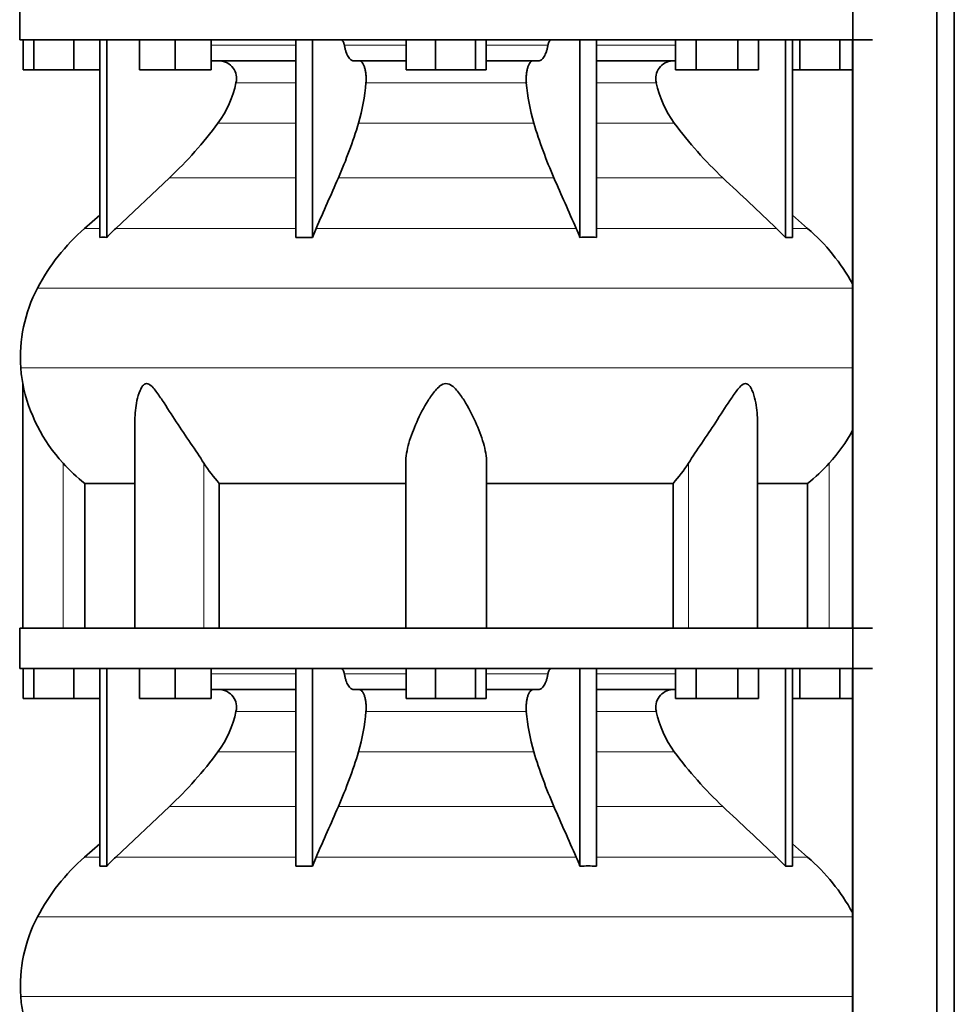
# Model space of a CAD drawing. Header units: millimetres. Extents: x 416 to 1308, y -2710 to 2025.
# Tile 21 of 27: x 932 to 1244, y -187 to 142. Entities that reach past the tile are written whole.
import ezdxf

# ---------------------------------------------------------------- set-up
doc = ezdxf.new("R2010")
doc.units = ezdxf.units.MM
doc.layers.add('MID_344-7', color=7, linetype='Continuous')
doc.layers.add('VSI344_DIFFUSORE', color=7, linetype='Continuous')

# ---------------------------------------------------------------- blocks, each defined once
blk = doc.blocks.new('SE3')
at = {"layer": 'MID_344-7', "color": 7, "linetype": 'Continuous', "lineweight": 35}
for p, q in [((1210.39, 1232.02), (1210.39, -269.98)), ((1238.53, -269.98), (1238.53, 1232.02)), ((1244.33, -269.98), (1244.33, 1232.02)), ((1210.32, 135.52), (1210.32, -60.98)), ((1210.32, -74.48), (1210.32, -269.98))]:
    blk.add_line(p, q, dxfattribs=at)
at = {"layer": 'VSI344_DIFFUSORE', "color": 7, "linetype": 'Continuous', "lineweight": 35}
for p, q in [((932.03, 149.02), (932.03, 135.52)), ((932.03, 135.52), (1217.03, 135.52)), ((933.14, 125.52), (933.14, 135.52)), ((936.73, 125.52), (936.73, 135.52)), ((950.11, 125.52), (950.11, 135.52)), ((958.82, 69.56), (958.82, 135.52)), ((961.11, 69.56), (961.11, 135.52)), ((972.02, 125.52), (972.02, 135.52)), ((984.02, 125.52), (984.02, 135.52)), ((996.02, 125.52), (996.02, 135.52)), ((1024.3, 69.56), (1024.3, 135.52)), ((1029.85, 69.56), (1029.85, 135.52)), ((1061.14, 125.52), (1061.14, 135.52)), ((1070.94, 125.52), (1070.94, 135.52)), ((1084.33, 125.52), (1084.33, 135.52)), ((1087.91, 125.52), (1087.91, 135.52)), ((1119.21, 69.56), (1119.21, 135.52)), ((1124.75, 69.56), (1124.75, 135.52)), ((1151.18, 125.52), (1151.18, 135.52)), ((1158.11, 125.52), (1158.11, 135.52)), ((1171.97, 125.52), (1171.97, 135.52)), ((1178.89, 125.52), (1178.89, 135.52)), ((1187.94, 69.56), (1187.94, 135.52)), ((1190.24, 69.56), (1190.24, 135.52)), ((1192.73, 125.52), (1192.73, 135.52)), ((1206.11, 125.52), (1206.11, 135.52)), ((1024.3, 128.52), (996.02, 128.52)), ((1061.14, 128.52), (1043.64, 128.52)), ((1105.41, 128.52), (1087.91, 128.52)), ((1151.18, 128.52), (1124.75, 128.52)), ((936.73, 125.52), (933.14, 125.52)), ((950.11, 125.52), (936.73, 125.52)), ((958.82, 125.52), (950.11, 125.52)), ((984.02, 125.52), (972.02, 125.52)), ((996.02, 125.52), (984.02, 125.52)), ((1070.94, 125.52), (1061.14, 125.52)), ((1084.33, 125.52), (1070.94, 125.52)), ((1087.91, 125.52), (1084.33, 125.52)), ((1158.11, 125.52), (1151.18, 125.52)), ((1171.97, 125.52), (1158.11, 125.52)), ((1178.89, 125.52), (1171.97, 125.52)), ((1192.73, 125.52), (1190.24, 125.52)), ((1206.11, 125.52), (1192.73, 125.52)), ((1210.32, 125.52), (1206.11, 125.52)), ((982.04, 89.43), (964.11, 72.57)), ((958.82, 76.99), (953.73, 72.57)), ((1195.32, 72.57), (1190.24, 76.99)), ((1029.85, 69.56), (1031.09, 72.57)), ((1184.94, 72.57), (1187.94, 69.56)), ((1024.3, 69.56), (1029.85, 69.56)), ((1187.94, 69.56), (1190.24, 69.56)), ((933.03, 20.74), (933.03, -60.98)), ((970.52, 8.52), (970.52, -60.98)), ((1178.54, -60.98), (1178.54, 8.53)), ((1061.03, -60.98), (1061.03, -5.87)), ((1088.03, -60.98), (1088.03, -5.87)), ((953.78, -12.6), (970.52, -12.6)), ((953.78, -60.98), (953.78, -12.6)), ((998.69, -12.6), (1061.03, -12.6)), ((998.69, -60.98), (998.69, -12.6)), ((1088.03, -12.6), (1150.36, -12.6)), ((1150.36, -12.6), (1150.36, -60.98)), ((1178.54, -12.6), (1195.28, -12.6)), ((1195.28, -12.6), (1195.28, -60.98)), ((932.03, -60.98), (1217.03, -60.98)), ((932.03, -60.98), (932.03, -74.48)), ((932.03, -74.48), (1217.03, -74.48)), ((933.14, -84.48), (933.14, -74.48)), ((936.73, -84.48), (936.73, -74.48)), ((950.11, -84.48), (950.11, -74.48)), ((958.82, -140.44), (958.82, -74.48)), ((961.11, -140.44), (961.11, -74.48)), ((972.02, -84.48), (972.02, -74.48)), ((984.02, -84.48), (984.02, -74.48)), ((996.02, -84.48), (996.02, -74.48)), ((1024.3, -140.44), (1024.3, -74.48)), ((1029.85, -140.44), (1029.85, -74.48)), ((1061.14, -84.48), (1061.14, -74.48)), ((1070.94, -84.48), (1070.94, -74.48)), ((1084.33, -84.48), (1084.33, -74.48)), ((1087.91, -84.48), (1087.91, -74.48)), ((1119.21, -140.44), (1119.21, -74.48)), ((1124.75, -140.44), (1124.75, -74.48)), ((1151.18, -84.48), (1151.18, -74.48)), ((1158.11, -84.48), (1158.11, -74.48)), ((1171.97, -84.48), (1171.97, -74.48)), ((1178.89, -84.48), (1178.89, -74.48)), ((1187.94, -140.44), (1187.94, -74.48)), ((1190.24, -140.44), (1190.24, -74.48)), ((1192.73, -84.48), (1192.73, -74.48)), ((1206.11, -84.48), (1206.11, -74.48)), ((1024.3, -81.48), (996.02, -81.48)), ((1061.14, -81.48), (1043.64, -81.48)), ((1105.41, -81.48), (1087.91, -81.48)), ((1151.18, -81.48), (1124.75, -81.48)), ((936.73, -84.48), (933.14, -84.48)), ((950.11, -84.48), (936.73, -84.48)), ((958.82, -84.48), (950.11, -84.48)), ((984.02, -84.48), (972.02, -84.48)), ((996.02, -84.48), (984.02, -84.48)), ((1070.94, -84.48), (1061.14, -84.48)), ((1084.33, -84.48), (1070.94, -84.48)), ((1087.91, -84.48), (1084.33, -84.48)), ((1158.11, -84.48), (1151.18, -84.48)), ((1171.97, -84.48), (1158.11, -84.48)), ((1178.89, -84.48), (1171.97, -84.48)), ((1192.73, -84.48), (1190.24, -84.48)), ((1206.11, -84.48), (1192.73, -84.48)), ((1210.32, -84.48), (1206.11, -84.48)), ((982.04, -120.57), (964.11, -137.43)), ((958.82, -133.01), (953.73, -137.43)), ((1195.32, -137.43), (1190.24, -133.01)), ((1029.85, -140.44), (1031.09, -137.43)), ((1184.94, -137.43), (1187.94, -140.44)), ((1024.3, -140.44), (1029.85, -140.44)), ((1187.94, -140.44), (1190.24, -140.44))]:
    blk.add_line(p, q, dxfattribs=at)
at = {"layer": 'VSI344_DIFFUSORE', "color": 4, "linetype": 'Continuous', "lineweight": 9}
for p, q in [((996.02, 133.74), (1024.3, 133.74)), ((1040.52, 133.74), (1061.14, 133.74)), ((1087.91, 133.74), (1108.54, 133.74)), ((1124.75, 133.74), (1151.18, 133.74)), ((1024.3, 121.19), (1004.3, 121.19)), ((1101.32, 121.19), (1047.74, 121.19)), ((1144.75, 121.19), (1124.75, 121.19)), ((998.29, 107.72), (1024.3, 107.72)), ((1045.24, 107.72), (1103.81, 107.72)), ((1124.75, 107.72), (1150.77, 107.72)), ((982.04, 89.43), (1024.3, 89.43)), ((1038.51, 89.43), (1110.54, 89.43)), ((1124.75, 89.43), (1167.02, 89.43)), ((953.73, 72.57), (958.82, 72.57)), ((964.11, 72.57), (1024.3, 72.57)), ((1031.09, 72.57), (1117.97, 72.57)), ((1124.75, 72.57), (1184.94, 72.57)), ((1190.24, 72.57), (1195.32, 72.57)), ((937.95, 52.58), (1210.32, 52.58)), ((1210.32, 26.03), (932.4, 26.03)), ((946.53, -60.98), (946.53, -5.87)), ((993.56, -60.98), (993.56, -5.87)), ((1155.49, -60.98), (1155.49, -5.87)), ((1202.53, -60.98), (1202.53, -5.87)), ((996.02, -76.26), (1024.3, -76.26)), ((1040.52, -76.26), (1061.14, -76.26)), ((1087.91, -76.26), (1108.54, -76.26)), ((1124.75, -76.26), (1151.18, -76.26)), ((1024.3, -88.81), (1004.3, -88.81)), ((1101.32, -88.81), (1047.74, -88.81)), ((1144.75, -88.81), (1124.75, -88.81)), ((998.29, -102.28), (1024.3, -102.28)), ((1045.24, -102.28), (1103.81, -102.28)), ((1124.75, -102.28), (1150.77, -102.28)), ((982.04, -120.57), (1024.3, -120.57)), ((1038.51, -120.57), (1110.54, -120.57)), ((1124.75, -120.57), (1167.02, -120.57)), ((958.82, -137.43), (953.73, -137.43)), ((964.11, -137.43), (1024.3, -137.43)), ((1031.09, -137.43), (1117.97, -137.43)), ((1124.75, -137.43), (1184.94, -137.43)), ((1190.24, -137.43), (1195.32, -137.43)), ((937.95, -157.42), (1210.32, -157.42)), ((1210.32, -183.97), (932.4, -183.97))]:
    blk.add_line(p, q, dxfattribs=at)
at = {"layer": 'VSI344_DIFFUSORE', "color": 7, "linetype": 'Continuous', "lineweight": 35}
for centre, radius, start, end in [((998.58, 122.63), 5.9, 345.894, 86.92), ((1150.48, 122.63), 5.9, 93.08, 194.106), ((970.37, 128.27), 34.66, 323.6456, 348.2168), ((980.97, 126.58), 66.99, 343.65, 355.3858), ((1168.09, 126.58), 66.99, 184.6142, 196.35), ((1178.68, 128.27), 34.66, 191.7832, 216.3544), ((887.7, 189.6), 137.6, 313.2799, 323.4819), ((884.9, 156.34), 167.55, 336.4617, 343.1307), ((1264.15, 156.34), 167.55, 196.8693, 203.5383), ((1261.35, 189.6), 137.6, 216.5181, 226.7201), ((998.7, 20.85), 68.53, 131, 152.418), ((1009.13, 24.73), 65.69, 133.2547, 136.96), ((1052.64, 43.85), 71.37, 21.1174, 23.731), ((1150.36, 20.85), 68.53, 28.9585, 49), ((959.97, 51.19), 18.4, 86.4236, 93.5764), ((1121.98, -37.57), 107.17, 88.518, 91.482), ((982.2, 29.46), 49.92, 152.418, 183.9452), ((985.77, 29.71), 53.5, 183.9452, 189.6558), ((987.6, 31.69), 55.66, 191.3531, 222.4473), ((1161.45, 31.69), 55.66, 317.5527, 331.4608), ((986.39, 29.81), 53.5, 221.8382, 232.4484), ((1033.6, 19.32), 47.3, 212.1799, 222.4416), ((1115.46, 19.32), 47.3, 317.5584, 327.8201), ((1162.67, 29.81), 53.5, 307.5516, 318.1618), ((998.58, -87.37), 5.9, 345.894, 86.92), ((1150.48, -87.37), 5.9, 93.08, 194.106), ((970.37, -81.73), 34.66, 323.6456, 348.2168), ((980.97, -83.42), 66.99, 343.65, 355.3858), ((1168.09, -83.42), 66.99, 184.6142, 196.35), ((1178.68, -81.73), 34.66, 191.7832, 216.3544), ((887.7, -20.4), 137.6, 313.2799, 323.4819), ((884.9, -53.66), 167.55, 336.4617, 343.1307), ((1264.15, -53.66), 167.55, 196.8693, 203.5383), ((1261.35, -20.4), 137.6, 216.5181, 226.7201), ((998.7, -189.15), 68.53, 131, 152.418), ((1009.13, -185.27), 65.69, 133.2547, 136.96), ((1052.64, -166.15), 71.37, 21.1174, 23.731), ((1150.36, -189.15), 68.53, 28.9585, 49), ((959.97, -158.81), 18.4, 86.4236, 93.5764), ((1121.98, -247.57), 107.17, 88.518, 91.482), ((982.2, -180.54), 49.92, 152.418, 183.9452), ((985.77, -180.29), 53.5, 183.9452, 189.6558)]:
    blk.add_arc(centre, radius, start, end, dxfattribs=at)
for points, knots in [([(1039.45, 135.52), (1039.5, 135.52), (1039.56, 135.51), (1039.67, 135.47), (1039.72, 135.44), (1039.88, 135.32), (1039.99, 135.2), (1040.18, 134.88), (1040.26, 134.69), (1040.37, 134.36), (1040.4, 134.24), (1040.47, 134), (1040.49, 133.87), (1040.52, 133.74)], [0, 0, 0, 0, 0.125, 0.125, 0.25, 0.25, 0.5, 0.5, 0.75, 0.75, 0.875, 0.875, 1, 1, 1, 1]), ([(1109.61, 135.52), (1109.55, 135.52), (1109.5, 135.51), (1109.39, 135.47), (1109.33, 135.44), (1109.17, 135.32), (1109.07, 135.2), (1108.88, 134.88), (1108.79, 134.69), (1108.68, 134.36), (1108.65, 134.24), (1108.59, 134), (1108.56, 133.87), (1108.54, 133.74)], [0, 0, 0, 0, 0.125, 0.125, 0.25, 0.25, 0.5, 0.5, 0.75, 0.75, 0.875, 0.875, 1, 1, 1, 1]), ([(1043.64, 128.52), (1043.48, 128.52), (1043.31, 128.55), (1042.99, 128.67), (1042.83, 128.76), (1042.52, 129), (1042.37, 129.15), (1042.07, 129.51), (1041.92, 129.71), (1041.51, 130.4), (1041.26, 130.96), (1040.94, 131.92), (1040.84, 132.27), (1040.66, 132.98), (1040.58, 133.35), (1040.52, 133.74)], [0, 0, 0, 0, 0.125, 0.125, 0.25, 0.25, 0.375, 0.375, 0.5, 0.5, 0.75, 0.75, 0.875, 0.875, 1, 1, 1, 1]), ([(1105.41, 128.52), (1105.58, 128.52), (1105.74, 128.55), (1106.06, 128.67), (1106.22, 128.76), (1106.53, 129), (1106.69, 129.15), (1106.99, 129.51), (1107.13, 129.71), (1107.55, 130.4), (1107.79, 130.96), (1108.12, 131.92), (1108.21, 132.27), (1108.39, 132.98), (1108.47, 133.35), (1108.54, 133.74)], [0, 0, 0, 0, 0.125, 0.125, 0.25, 0.25, 0.375, 0.375, 0.5, 0.5, 0.75, 0.75, 0.875, 0.875, 1, 1, 1, 1]), ([(1045.5, 128.52), (1045.67, 128.52), (1045.84, 128.47), (1046.17, 128.27), (1046.34, 128.13), (1046.65, 127.73), (1046.79, 127.49), (1047.06, 126.93), (1047.19, 126.61), (1047.4, 125.91), (1047.49, 125.53), (1047.64, 124.72), (1047.7, 124.3), (1047.77, 123.42), (1047.79, 122.97), (1047.79, 122.08), (1047.77, 121.62), (1047.74, 121.19)], [0, 0, 0, 0, 0.125, 0.125, 0.25, 0.25, 0.375, 0.375, 0.5, 0.5, 0.625, 0.625, 0.75, 0.75, 0.875, 0.875, 1, 1, 1, 1]), ([(1103.56, 128.52), (1103.39, 128.52), (1103.21, 128.47), (1102.88, 128.27), (1102.72, 128.13), (1102.41, 127.73), (1102.26, 127.49), (1101.99, 126.93), (1101.87, 126.61), (1101.66, 125.91), (1101.56, 125.53), (1101.41, 124.72), (1101.36, 124.3), (1101.28, 123.42), (1101.26, 122.97), (1101.26, 122.08), (1101.28, 121.62), (1101.32, 121.19)], [0, 0, 0, 0, 0.125, 0.125, 0.25, 0.25, 0.375, 0.375, 0.5, 0.5, 0.625, 0.625, 0.75, 0.75, 0.875, 0.875, 1, 1, 1, 1]), ([(993.56, -5.87), (992.19, -3.71), (990.68, -1.47), (987.55, 3.19), (985.94, 5.59), (982.8, 10.36), (981.25, 12.77), (978.89, 16.32), (978.1, 17.5), (976.84, 19.1), (976.41, 19.61), (975.46, 20.45), (974.92, 20.76), (973.9, 20.71), (973.46, 20.36), (972.78, 19.49), (972.51, 18.98), (971.8, 17.36), (971.47, 16.2), (970.74, 12.9), (970.52, 10.69), (970.52, 8.52)], [0, 0, 0, 0, 0.125, 0.125, 0.25, 0.25, 0.375, 0.375, 0.4375, 0.4375, 0.46875, 0.46875, 0.5, 0.5, 0.53125, 0.53125, 0.5625, 0.5625, 0.625, 0.625, 0.7389823, 0.7389823, 0.7389823, 0.7389823]), ([(1088.03, -5.87), (1088.03, -3.71), (1087.63, -1.47), (1086.31, 3.19), (1085.4, 5.59), (1083.24, 10.36), (1081.99, 12.77), (1079.75, 16.32), (1078.95, 17.5), (1077.55, 19.1), (1077.04, 19.61), (1075.87, 20.45), (1075.16, 20.76), (1073.71, 20.71), (1073.03, 20.36), (1071.89, 19.49), (1071.39, 18.98), (1070.01, 17.36), (1069.22, 16.2), (1067.03, 12.69), (1065.77, 10.27), (1063.62, 5.5), (1062.73, 3.16), (1061.43, -1.45), (1061.03, -3.72), (1061.03, -5.87)], [0, 0, 0, 0, 0.125, 0.125, 0.25, 0.25, 0.375, 0.375, 0.4375, 0.4375, 0.46875, 0.46875, 0.5, 0.5, 0.53125, 0.53125, 0.5625, 0.5625, 0.625, 0.625, 0.75, 0.75, 0.875, 0.875, 1, 1, 1, 1]), ([(1178.54, 8.53), (1178.54, 10.73), (1178.31, 12.95), (1177.55, 16.32), (1177.21, 17.5), (1176.48, 19.1), (1176.2, 19.61), (1175.49, 20.45), (1175.03, 20.76), (1174, 20.71), (1173.48, 20.36), (1172.54, 19.49), (1172.11, 18.98), (1170.86, 17.36), (1170.08, 16.2), (1167.76, 12.69), (1166.2, 10.27), (1163.06, 5.5), (1161.49, 3.16), (1158.39, -1.45), (1156.85, -3.72), (1155.49, -5.87)], [0.2596572, 0.2596572, 0.2596572, 0.2596572, 0.375, 0.375, 0.4375, 0.4375, 0.46875, 0.46875, 0.5, 0.5, 0.53125, 0.53125, 0.5625, 0.5625, 0.625, 0.625, 0.75, 0.75, 0.875, 0.875, 1, 1, 1, 1]), ([(1039.45, -74.48), (1039.5, -74.48), (1039.56, -74.49), (1039.67, -74.53), (1039.72, -74.56), (1039.88, -74.68), (1039.99, -74.8), (1040.18, -75.12), (1040.26, -75.31), (1040.37, -75.64), (1040.4, -75.76), (1040.47, -76), (1040.49, -76.13), (1040.52, -76.26)], [0, 0, 0, 0, 0.125, 0.125, 0.25, 0.25, 0.5, 0.5, 0.75, 0.75, 0.875, 0.875, 1, 1, 1, 1]), ([(1109.61, -74.48), (1109.55, -74.48), (1109.5, -74.49), (1109.39, -74.53), (1109.33, -74.56), (1109.17, -74.68), (1109.07, -74.8), (1108.88, -75.12), (1108.79, -75.31), (1108.68, -75.64), (1108.65, -75.76), (1108.59, -76), (1108.56, -76.13), (1108.54, -76.26)], [0, 0, 0, 0, 0.125, 0.125, 0.25, 0.25, 0.5, 0.5, 0.75, 0.75, 0.875, 0.875, 1, 1, 1, 1]), ([(1043.64, -81.48), (1043.48, -81.48), (1043.31, -81.45), (1042.99, -81.33), (1042.83, -81.24), (1042.52, -81), (1042.37, -80.85), (1042.07, -80.49), (1041.92, -80.29), (1041.51, -79.6), (1041.26, -79.04), (1040.94, -78.08), (1040.84, -77.73), (1040.66, -77.02), (1040.58, -76.65), (1040.52, -76.26)], [0, 0, 0, 0, 0.125, 0.125, 0.25, 0.25, 0.375, 0.375, 0.5, 0.5, 0.75, 0.75, 0.875, 0.875, 1, 1, 1, 1]), ([(1105.41, -81.48), (1105.58, -81.48), (1105.74, -81.45), (1106.06, -81.33), (1106.22, -81.24), (1106.53, -81), (1106.69, -80.85), (1106.99, -80.49), (1107.13, -80.29), (1107.55, -79.6), (1107.79, -79.04), (1108.12, -78.08), (1108.21, -77.73), (1108.39, -77.02), (1108.47, -76.65), (1108.54, -76.26)], [0, 0, 0, 0, 0.125, 0.125, 0.25, 0.25, 0.375, 0.375, 0.5, 0.5, 0.75, 0.75, 0.875, 0.875, 1, 1, 1, 1]), ([(1045.5, -81.48), (1045.67, -81.48), (1045.84, -81.53), (1046.17, -81.73), (1046.34, -81.87), (1046.65, -82.27), (1046.79, -82.51), (1047.06, -83.07), (1047.19, -83.39), (1047.4, -84.09), (1047.49, -84.47), (1047.64, -85.28), (1047.7, -85.7), (1047.77, -86.58), (1047.79, -87.03), (1047.79, -87.92), (1047.77, -88.38), (1047.74, -88.81)], [0, 0, 0, 0, 0.125, 0.125, 0.25, 0.25, 0.375, 0.375, 0.5, 0.5, 0.625, 0.625, 0.75, 0.75, 0.875, 0.875, 1, 1, 1, 1]), ([(1103.56, -81.48), (1103.39, -81.48), (1103.21, -81.53), (1102.88, -81.73), (1102.72, -81.87), (1102.41, -82.27), (1102.26, -82.51), (1101.99, -83.07), (1101.87, -83.39), (1101.66, -84.09), (1101.56, -84.47), (1101.41, -85.28), (1101.36, -85.7), (1101.28, -86.58), (1101.26, -87.03), (1101.26, -87.92), (1101.28, -88.38), (1101.32, -88.81)], [0, 0, 0, 0, 0.125, 0.125, 0.25, 0.25, 0.375, 0.375, 0.5, 0.5, 0.625, 0.625, 0.75, 0.75, 0.875, 0.875, 1, 1, 1, 1])]:
    blk.add_open_spline(points, degree=3, knots=knots, dxfattribs=at)
for points in [[(1031.09, 72.57), (1033.56, 78.19), (1036.04, 83.81), (1038.51, 89.43)], [(1117.97, 72.57), (1115.49, 78.19), (1113.02, 83.81), (1110.54, 89.43)], [(1167.02, 89.43), (1172.99, 83.81), (1178.97, 78.19), (1184.94, 72.57)], [(1031.09, -137.43), (1033.56, -131.81), (1036.04, -126.19), (1038.51, -120.57)], [(1117.97, -137.43), (1115.49, -131.81), (1113.02, -126.19), (1110.54, -120.57)], [(1167.02, -120.57), (1172.99, -126.19), (1178.97, -131.81), (1184.94, -137.43)]]:
    blk.add_open_spline(points, degree=3, dxfattribs=at)

msp = doc.modelspace()

# ---------------------------------------------------------------- block references
msp.add_blockref('SE3', (0, 0))

doc.saveas('drawing.dxf')
